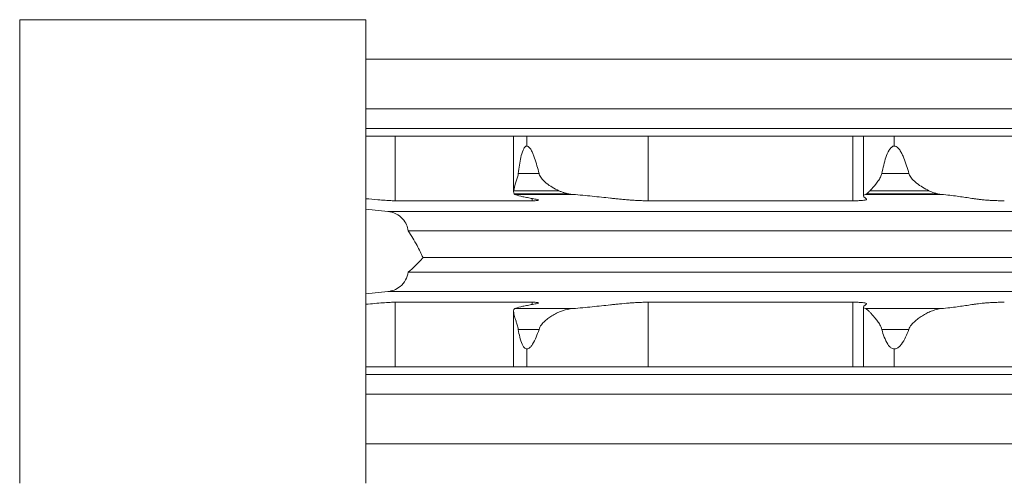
# Model space of a CAD drawing. Header units: millimetres. Extents: x -594 to 506, y -34 to 1753.
# Tile 3 of 8: x -546 to -418, y 1352 to 1413. Entities that reach past the tile are written whole.
import ezdxf

# ---------------------------------------------------------------- set-up
doc = ezdxf.new("R2010")
doc.units = ezdxf.units.MM

msp = doc.modelspace()

# ---------------------------------------------------------------- linework, layer by layer
at = {"color": 7, "linetype": 'Continuous', "lineweight": 15}
for p, q in [((-500.7, 1412.58), (-545.7, 1412.58)), ((-545.7, 1382.43), (-545.7, 1412.58)), ((-500.7, 1382.43), (-500.7, 1412.58)), ((-500.7, 1407.43), (-375.7, 1407.43)), ((-500.7, 1397.43), (-375.7, 1397.43)), ((-496.89, 1397.43), (-496.89, 1389.03)), ((-481.51, 1397.43), (-481.51, 1390.23)), ((-479.79, 1397.43), (-479.79, 1396.15)), ((-464.04, 1397.43), (-464.04, 1389.03)), ((-437.43, 1397.43), (-437.43, 1389.03)), ((-436.04, 1397.43), (-436.04, 1389.63)), ((-432.04, 1397.43), (-432.04, 1396.15)), ((-480.91, 1392.57), (-478.21, 1392.57)), ((-433.67, 1392.57), (-430.15, 1392.57)), ((-481.51, 1390.32), (-475.64, 1390.32)), ((-481.46, 1389.94), (-474.44, 1389.94)), ((-481.37, 1389.85), (-473.82, 1389.85)), ((-435.78, 1389.85), (-425.92, 1389.85)), ((-435.63, 1389.94), (-426.45, 1389.94)), ((-435.21, 1390.32), (-427.54, 1390.32)), ((-479.11, 1389.03), (-496.89, 1389.03)), ((-437.43, 1389.03), (-464.04, 1389.03)), ((-500.7, 1387.93), (-497.86, 1387.65)), ((-495.2, 1385.11), (-375.7, 1385.11)), ((-545.7, 1352.28), (-545.7, 1382.43)), ((-500.7, 1352.28), (-500.7, 1382.43)), ((-493.29, 1381.64), (-375.7, 1381.64)), ((-495.2, 1379.75), (-375.7, 1379.75)), ((-497.86, 1377.21), (-500.7, 1376.93)), ((-496.89, 1375.83), (-479.11, 1375.83)), ((-496.89, 1375.83), (-496.89, 1367.43)), ((-464.04, 1375.83), (-437.43, 1375.83)), ((-464.04, 1375.83), (-464.04, 1367.43)), ((-437.43, 1375.83), (-437.43, 1367.43)), ((-481.51, 1374.63), (-481.51, 1367.43)), ((-481.37, 1375.01), (-473.82, 1375.01)), ((-436.04, 1375.22), (-436.04, 1367.43)), ((-435.78, 1375.01), (-425.92, 1375.01)), ((-480.91, 1372.29), (-478.21, 1372.29)), ((-433.67, 1372.29), (-430.15, 1372.29)), ((-479.79, 1369.75), (-479.79, 1367.43)), ((-432.04, 1369.75), (-432.04, 1367.43)), ((-500.7, 1367.43), (-375.7, 1367.43)), ((-500.7, 1366.43), (-375.7, 1366.43)), ((-500.7, 1357.43), (-375.7, 1357.43))]:
    msp.add_line(p, q, dxfattribs=at)
at = {"color": 8, "linetype": 'Continuous', "lineweight": 15}
for p, q in [((-500.7, 1400.97), (-375.7, 1400.97)), ((-500.7, 1398.43), (-375.7, 1398.43)), ((-479.11, 1389.32), (-479.11, 1389.03)), ((-497.86, 1387.65), (-375.7, 1387.65)), ((-497.86, 1377.21), (-375.7, 1377.21)), ((-479.11, 1375.83), (-479.11, 1375.54)), ((-500.7, 1363.89), (-375.7, 1363.89))]:
    msp.add_line(p, q, dxfattribs=at)
at = {"color": 7, "linetype": 'Continuous', "lineweight": 15}
for points, knots in [([(-479.79, 1396.15), (-479.84, 1396.14), (-479.95, 1396.12), (-480.13, 1395.94), (-480.51, 1395.18), (-480.73, 1393.98), (-480.86, 1392.94), (-480.91, 1392.57)], [0, 0, 0, 0, 0.048596, 0.111797, 0.228893, 0.731518, 1, 1, 1, 1]), ([(-479.79, 1396.15), (-479.73, 1396.15), (-479.66, 1396.12), (-479.55, 1396.05), (-479.49, 1395.99), (-479.34, 1395.81), (-479.25, 1395.67), (-479.1, 1395.37), (-479.03, 1395.22), (-478.9, 1394.9), (-478.84, 1394.74), (-478.68, 1394.26), (-478.57, 1393.92), (-478.39, 1393.25), (-478.3, 1392.91), (-478.21, 1392.57)], [0, 0, 0, 0, 0.0625, 0.0625, 0.125, 0.125, 0.25, 0.25, 0.375, 0.375, 0.5, 0.5, 0.75, 0.75, 1, 1, 1, 1]), ([(-432.04, 1396.15), (-432.1, 1396.14), (-432.24, 1396.12), (-432.49, 1395.94), (-433.03, 1395.18), (-433.36, 1393.98), (-433.59, 1392.94), (-433.67, 1392.57)], [0, 0, 0, 0, 0.048597, 0.111797, 0.228893, 0.731519, 1, 1, 1, 1]), ([(-432.04, 1396.15), (-431.95, 1396.15), (-431.87, 1396.12), (-431.72, 1396.05), (-431.65, 1395.99), (-431.46, 1395.81), (-431.36, 1395.67), (-431.17, 1395.37), (-431.09, 1395.22), (-430.94, 1394.9), (-430.87, 1394.74), (-430.67, 1394.26), (-430.56, 1393.92), (-430.34, 1393.25), (-430.24, 1392.91), (-430.15, 1392.57)], [0, 0, 0, 0, 0.0625, 0.0625, 0.125, 0.125, 0.25, 0.25, 0.375, 0.375, 0.5, 0.5, 0.75, 0.75, 1, 1, 1, 1]), ([(-481.51, 1390.32), (-481.45, 1390.62), (-481.37, 1391.04), (-481.09, 1391.8), (-480.96, 1392.23), (-480.92, 1392.5), (-480.91, 1392.57)], [0, 0, 0, 0, 0.541037, 0.762463, 0.935798, 1, 1, 1, 1]), ([(-475.64, 1390.32), (-476.21, 1390.62), (-477.02, 1391.04), (-477.79, 1391.8), (-478.11, 1392.23), (-478.19, 1392.5), (-478.21, 1392.57)], [0, 0, 0, 0, 0.541037, 0.762463, 0.935798, 1, 1, 1, 1]), ([(-435.21, 1390.32), (-434.94, 1390.62), (-434.55, 1391.04), (-434, 1391.8), (-433.76, 1392.23), (-433.69, 1392.5), (-433.67, 1392.57)], [0, 0, 0, 0, 0.541035, 0.762464, 0.935798, 1, 1, 1, 1]), ([(-427.54, 1390.32), (-428.09, 1390.62), (-428.87, 1391.04), (-429.69, 1391.8), (-430.03, 1392.23), (-430.13, 1392.5), (-430.15, 1392.57)], [0, 0, 0, 0, 0.541036, 0.762463, 0.935799, 1, 1, 1, 1]), ([(-481.46, 1389.94), (-481.47, 1389.98), (-481.5, 1390.06), (-481.52, 1390.18), (-481.51, 1390.28), (-481.51, 1390.32)], [0, 0, 0, 0, 0.374866, 0.686914, 1, 1, 1, 1]), ([(-481.37, 1389.85), (-481.39, 1389.86), (-481.41, 1389.87), (-481.44, 1389.9), (-481.45, 1389.93), (-481.46, 1389.94)], [0, 0, 0, 0, 0.401831, 0.700673, 1, 1, 1, 1]), ([(-481.37, 1389.85), (-481.22, 1389.78), (-480.95, 1389.7), (-480.42, 1389.58), (-480.23, 1389.54), (-479.81, 1389.46), (-479.59, 1389.41), (-479.27, 1389.35), (-479.16, 1389.33), (-478.94, 1389.29), (-478.84, 1389.27), (-478.64, 1389.23), (-478.55, 1389.21), (-478.4, 1389.17), (-478.34, 1389.15), (-478.28, 1389.12), (-478.28, 1389.1), (-478.33, 1389.07), (-478.38, 1389.06), (-478.52, 1389.05), (-478.62, 1389.04), (-478.84, 1389.03), (-478.96, 1389.03), (-479.11, 1389.03)], [0, 0, 0, 0, 0.25, 0.25, 0.375, 0.375, 0.5, 0.5, 0.5625, 0.5625, 0.625, 0.625, 0.6875, 0.6875, 0.75, 0.75, 0.8125, 0.8125, 0.875, 0.875, 0.9375, 0.9375, 1, 1, 1, 1]), ([(-474.44, 1389.94), (-474.59, 1389.98), (-474.87, 1390.06), (-475.27, 1390.18), (-475.51, 1390.28), (-475.64, 1390.32)], [0, 0, 0, 0, 0.374866, 0.686914, 1, 1, 1, 1]), ([(-473.82, 1389.85), (-473.9, 1389.86), (-474.05, 1389.87), (-474.26, 1389.9), (-474.38, 1389.93), (-474.44, 1389.94)], [0, 0, 0, 0, 0.401831, 0.700673, 1, 1, 1, 1]), ([(-473.82, 1389.85), (-472.94, 1389.78), (-472.11, 1389.7), (-470.89, 1389.58), (-470.5, 1389.54), (-469.71, 1389.46), (-469.33, 1389.41), (-468.75, 1389.35), (-468.56, 1389.33), (-468.17, 1389.29), (-467.97, 1389.27), (-467.58, 1389.23), (-467.38, 1389.21), (-466.96, 1389.17), (-466.74, 1389.15), (-466.3, 1389.12), (-466.08, 1389.1), (-465.64, 1389.07), (-465.42, 1389.06), (-464.99, 1389.05), (-464.79, 1389.04), (-464.4, 1389.03), (-464.21, 1389.03), (-464.04, 1389.03)], [0, 0, 0, 0, 0.25, 0.25, 0.375, 0.375, 0.5, 0.5, 0.5625, 0.5625, 0.625, 0.625, 0.6875, 0.6875, 0.75, 0.75, 0.8125, 0.8125, 0.875, 0.875, 0.9375, 0.9375, 1, 1, 1, 1]), ([(-435.78, 1389.85), (-435.97, 1389.78), (-436.05, 1389.7), (-436.03, 1389.58), (-436, 1389.54), (-435.91, 1389.46), (-435.86, 1389.41), (-435.78, 1389.35), (-435.75, 1389.33), (-435.7, 1389.29), (-435.68, 1389.27), (-435.64, 1389.23), (-435.64, 1389.21), (-435.66, 1389.17), (-435.69, 1389.15), (-435.8, 1389.12), (-435.88, 1389.1), (-436.1, 1389.07), (-436.23, 1389.06), (-436.53, 1389.05), (-436.69, 1389.04), (-437.04, 1389.03), (-437.23, 1389.03), (-437.43, 1389.03)], [0, 0, 0, 0, 0.25, 0.25, 0.375, 0.375, 0.5, 0.5, 0.5625, 0.5625, 0.625, 0.625, 0.6875, 0.6875, 0.75, 0.75, 0.8125, 0.8125, 0.875, 0.875, 0.9375, 0.9375, 1, 1, 1, 1]), ([(-435.78, 1389.85), (-435.76, 1389.86), (-435.73, 1389.87), (-435.68, 1389.9), (-435.64, 1389.93), (-435.63, 1389.94)], [0, 0, 0, 0, 0.401825, 0.700679, 1, 1, 1, 1]), ([(-435.63, 1389.94), (-435.58, 1389.98), (-435.5, 1390.06), (-435.36, 1390.18), (-435.26, 1390.28), (-435.21, 1390.32)], [0, 0, 0, 0, 0.374865, 0.686909, 1, 1, 1, 1]), ([(-426.45, 1389.94), (-426.59, 1389.98), (-426.83, 1390.06), (-427.2, 1390.18), (-427.43, 1390.28), (-427.54, 1390.32)], [0, 0, 0, 0, 0.374867, 0.686914, 1, 1, 1, 1]), ([(-425.92, 1389.85), (-425.99, 1389.86), (-426.11, 1389.87), (-426.29, 1389.9), (-426.4, 1389.93), (-426.45, 1389.94)], [0, 0, 0, 0, 0.401822, 0.700667, 1, 1, 1, 1]), ([(-425.92, 1389.85), (-425.16, 1389.78), (-424.49, 1389.7), (-423.57, 1389.58), (-423.28, 1389.54), (-422.72, 1389.46), (-422.44, 1389.41), (-422.03, 1389.35), (-421.9, 1389.33), (-421.62, 1389.29), (-421.48, 1389.27), (-421.19, 1389.23), (-421.04, 1389.21), (-420.72, 1389.17), (-420.54, 1389.15), (-420.15, 1389.12), (-419.95, 1389.1), (-419.52, 1389.07), (-419.3, 1389.06), (-418.85, 1389.05), (-418.62, 1389.04), (-418.18, 1389.03), (-417.96, 1389.03), (-417.75, 1389.03)], [0, 0, 0, 0, 0.25, 0.25, 0.375, 0.375, 0.5, 0.5, 0.5625, 0.5625, 0.625, 0.625, 0.6875, 0.6875, 0.75, 0.75, 0.8125, 0.8125, 0.875, 0.875, 0.9375, 0.9375, 1, 1, 1, 1]), ([(-500.7, 1389.3), (-500.19, 1389.25), (-499.34, 1389.17), (-498.2, 1389.08), (-497.41, 1389.04), (-497.06, 1389.03), (-496.89, 1389.03)], [0, 0, 0, 0, 0.342643, 0.563314, 0.782904, 1, 1, 1, 1]), ([(-497.86, 1387.65), (-497.51, 1387.57), (-496.78, 1387.42), (-495.94, 1386.75), (-495.39, 1385.95), (-495.26, 1385.38), (-495.2, 1385.11)], [0, 0, 0, 0, 0.273162, 0.561672, 0.786832, 1, 1, 1, 1]), ([(-495.2, 1385.11), (-494.81, 1384.48), (-494.11, 1383.36), (-493.54, 1382.17), (-493.29, 1381.64)], [0, 0, 0, 0, 0.560003, 1, 1, 1, 1]), ([(-493.29, 1381.64), (-493.63, 1381.27), (-494.23, 1380.61), (-494.9, 1380.01), (-495.2, 1379.75)], [0, 0, 0, 0, 0.560004, 1, 1, 1, 1]), ([(-495.2, 1379.75), (-495.29, 1379.4), (-495.48, 1378.68), (-496.18, 1377.88), (-497.02, 1377.37), (-497.59, 1377.26), (-497.86, 1377.21)], [0, 0, 0, 0, 0.2731636, 0.5616786, 0.7868336, 1, 1, 1, 1]), ([(-496.89, 1375.83), (-497.1, 1375.83), (-497.52, 1375.82), (-498.48, 1375.76), (-499.6, 1375.67), (-500.32, 1375.6), (-500.7, 1375.56)], [0, 0, 0, 0, 0.256439, 0.51322, 0.74498, 1, 1, 1, 1]), ([(-479.11, 1375.83), (-478.96, 1375.83), (-478.84, 1375.83), (-478.62, 1375.82), (-478.53, 1375.81), (-478.38, 1375.79), (-478.33, 1375.78), (-478.28, 1375.76), (-478.28, 1375.74), (-478.37, 1375.69), (-478.54, 1375.65), (-478.83, 1375.59), (-478.94, 1375.57), (-479.16, 1375.53), (-479.27, 1375.51), (-479.59, 1375.44), (-479.81, 1375.4), (-480.23, 1375.32), (-480.42, 1375.28), (-480.95, 1375.16), (-481.22, 1375.08), (-481.37, 1375.01)], [0, 0, 0, 0, 0.0625, 0.0625, 0.125, 0.125, 0.1875, 0.1875, 0.25, 0.25, 0.375, 0.375, 0.4375, 0.4375, 0.5, 0.5, 0.625, 0.625, 0.75, 0.75, 1, 1, 1, 1]), ([(-464.04, 1375.83), (-464.21, 1375.83), (-464.4, 1375.83), (-464.78, 1375.82), (-464.99, 1375.81), (-465.41, 1375.79), (-465.63, 1375.78), (-466.07, 1375.76), (-466.3, 1375.74), (-466.96, 1375.69), (-467.38, 1375.65), (-467.97, 1375.59), (-468.17, 1375.57), (-468.55, 1375.53), (-468.75, 1375.51), (-469.33, 1375.44), (-469.71, 1375.4), (-470.49, 1375.32), (-470.89, 1375.28), (-472.11, 1375.16), (-472.95, 1375.08), (-473.82, 1375.01)], [0, 0, 0, 0, 0.0625, 0.0625, 0.125, 0.125, 0.1875, 0.1875, 0.25, 0.25, 0.375, 0.375, 0.4375, 0.4375, 0.5, 0.5, 0.625, 0.625, 0.75, 0.75, 1, 1, 1, 1]), ([(-437.43, 1375.83), (-437.23, 1375.83), (-437.05, 1375.83), (-436.7, 1375.82), (-436.53, 1375.81), (-436.24, 1375.79), (-436.11, 1375.78), (-435.89, 1375.76), (-435.8, 1375.74), (-435.63, 1375.69), (-435.63, 1375.65), (-435.68, 1375.59), (-435.7, 1375.57), (-435.75, 1375.53), (-435.78, 1375.51), (-435.86, 1375.44), (-435.91, 1375.4), (-436, 1375.32), (-436.03, 1375.28), (-436.05, 1375.16), (-435.97, 1375.08), (-435.78, 1375.01)], [0, 0, 0, 0, 0.0625, 0.0625, 0.125, 0.125, 0.1875, 0.1875, 0.25, 0.25, 0.375, 0.375, 0.4375, 0.4375, 0.5, 0.5, 0.625, 0.625, 0.75, 0.75, 1, 1, 1, 1]), ([(-417.75, 1375.83), (-417.96, 1375.83), (-418.18, 1375.83), (-418.62, 1375.82), (-418.85, 1375.81), (-419.29, 1375.79), (-419.51, 1375.78), (-419.94, 1375.76), (-420.15, 1375.74), (-420.72, 1375.69), (-421.05, 1375.65), (-421.48, 1375.59), (-421.62, 1375.57), (-421.9, 1375.53), (-422.03, 1375.51), (-422.44, 1375.44), (-422.72, 1375.4), (-423.28, 1375.32), (-423.57, 1375.28), (-424.49, 1375.16), (-425.17, 1375.08), (-425.92, 1375.01)], [0, 0, 0, 0, 0.0625, 0.0625, 0.125, 0.125, 0.1875, 0.1875, 0.25, 0.25, 0.375, 0.375, 0.4375, 0.4375, 0.5, 0.5, 0.625, 0.625, 0.75, 0.75, 1, 1, 1, 1]), ([(-480.91, 1372.29), (-480.92, 1372.4), (-480.94, 1372.5), (-480.99, 1372.7), (-481.01, 1372.79), (-481.1, 1373.06), (-481.15, 1373.22), (-481.26, 1373.52), (-481.3, 1373.67), (-481.39, 1373.93), (-481.42, 1374.05), (-481.47, 1374.28), (-481.49, 1374.38), (-481.51, 1374.57), (-481.52, 1374.66), (-481.5, 1374.87), (-481.45, 1374.97), (-481.37, 1375.01)], [0, 0, 0, 0, 0.0625, 0.0625, 0.125, 0.125, 0.25, 0.25, 0.375, 0.375, 0.5, 0.5, 0.625, 0.625, 0.75, 0.75, 1, 1, 1, 1]), ([(-478.21, 1372.29), (-478.19, 1372.4), (-478.14, 1372.5), (-478.04, 1372.7), (-477.98, 1372.79), (-477.78, 1373.06), (-477.63, 1373.22), (-477.3, 1373.52), (-477.13, 1373.67), (-476.76, 1373.93), (-476.58, 1374.05), (-476.19, 1374.28), (-475.99, 1374.38), (-475.57, 1374.57), (-475.36, 1374.66), (-474.71, 1374.87), (-474.28, 1374.97), (-473.82, 1375.01)], [0, 0, 0, 0, 0.0625, 0.0625, 0.125, 0.125, 0.25, 0.25, 0.375, 0.375, 0.5, 0.5, 0.625, 0.625, 0.75, 0.75, 1, 1, 1, 1]), ([(-433.67, 1372.29), (-433.69, 1372.4), (-433.73, 1372.5), (-433.81, 1372.7), (-433.86, 1372.79), (-434.01, 1373.06), (-434.12, 1373.22), (-434.34, 1373.52), (-434.45, 1373.67), (-434.67, 1373.93), (-434.77, 1374.05), (-434.97, 1374.28), (-435.06, 1374.38), (-435.24, 1374.57), (-435.32, 1374.66), (-435.55, 1374.87), (-435.68, 1374.97), (-435.78, 1375.01)], [0, 0, 0, 0, 0.0625, 0.0625, 0.125, 0.125, 0.25, 0.25, 0.375, 0.375, 0.5, 0.5, 0.625, 0.625, 0.75, 0.75, 1, 1, 1, 1]), ([(-430.15, 1372.29), (-430.12, 1372.4), (-430.07, 1372.5), (-429.96, 1372.7), (-429.89, 1372.79), (-429.68, 1373.06), (-429.52, 1373.22), (-429.18, 1373.52), (-429, 1373.67), (-428.63, 1373.93), (-428.44, 1374.05), (-428.06, 1374.28), (-427.87, 1374.38), (-427.48, 1374.57), (-427.28, 1374.66), (-426.69, 1374.87), (-426.31, 1374.97), (-425.92, 1375.01)], [0, 0, 0, 0, 0.0625, 0.0625, 0.125, 0.125, 0.25, 0.25, 0.375, 0.375, 0.5, 0.5, 0.625, 0.625, 0.75, 0.75, 1, 1, 1, 1]), ([(-480.91, 1372.29), (-480.85, 1371.95), (-480.73, 1371.29), (-480.5, 1370.53), (-480.24, 1370.03), (-480.03, 1369.79), (-479.86, 1369.76), (-479.79, 1369.75)], [0, 0, 0, 0, 0.3231436, 0.6422246, 0.778866, 0.9169612, 1, 1, 1, 1]), ([(-478.21, 1372.29), (-478.33, 1371.95), (-478.57, 1371.29), (-478.94, 1370.53), (-479.29, 1370.04), (-479.55, 1369.79), (-479.72, 1369.76), (-479.79, 1369.75)], [0, 0, 0, 0, 0.322855, 0.641588, 0.7782, 0.916243, 1, 1, 1, 1]), ([(-433.67, 1372.29), (-433.57, 1371.95), (-433.37, 1371.29), (-433.02, 1370.53), (-432.65, 1370.03), (-432.35, 1369.79), (-432.12, 1369.76), (-432.04, 1369.75)], [0, 0, 0, 0, 0.323144, 0.642224, 0.778866, 0.916961, 1, 1, 1, 1]), ([(-430.15, 1372.29), (-430.29, 1371.95), (-430.55, 1371.29), (-430.98, 1370.53), (-431.4, 1370.04), (-431.72, 1369.79), (-431.95, 1369.76), (-432.04, 1369.75)], [0, 0, 0, 0, 0.3228546, 0.6415873, 0.7781982, 0.9162417, 1, 1, 1, 1])]:
    msp.add_open_spline(points, degree=3, knots=knots, dxfattribs=at)

doc.saveas('drawing.dxf')
